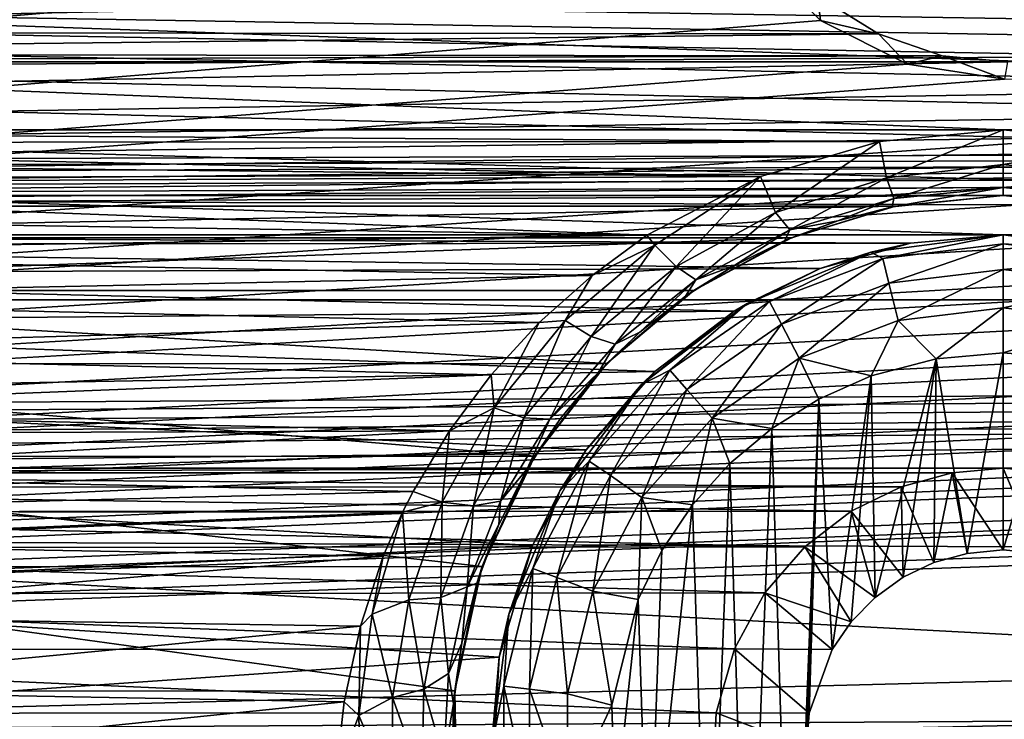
# Model space of a CAD drawing. Header units: metres. Extents: x -95 to 103, y -12 to 12.
# Tile 134 of 256: x -56.7 to -54.2, y -7.07 to -5.29. Entities that reach past the tile are written whole.
import ezdxf

# ---------------------------------------------------------------- set-up
doc = ezdxf.new("R2010")
doc.units = ezdxf.units.M
doc.layers.add('solid_P74500', color=7, linetype='CONTINUOUS')
doc.layers.add('solid_P74500_01', color=7, linetype='CONTINUOUS')

msp = doc.modelspace()

# ---------------------------------------------------------------- linework, layer by layer
at = {"layer": 'solid_P74500'}
for points in [[(92.5, -4.414677, 11.694401), (-94.018356, -3.847966, 11.892988), (-94.018356, -5.654152, 11.148119)], [(-54.199997, -5.573798, -11.188511), (-59.199997, -5.573798, -11.188511), (-94.018356, -3.995162, -11.844352)], [(-49.199997, -5.573798, -11.188511), (-54.199997, -5.573798, -11.188511), (-94.018356, -3.995162, -11.844352)], [(-44.199997, -5.573798, -11.188511), (-49.199997, -5.573798, -11.188511), (-94.018356, -3.995162, -11.844352)], [(-39.199997, -5.573798, -11.188511), (-44.199997, -5.573798, -11.188511), (-94.018356, -3.995162, -11.844352)], [(-34.199997, -5.573798, -11.188511), (-39.199997, -5.573798, -11.188511), (-94.018356, -3.995162, -11.844352)], [(-29.199997, -5.573798, -11.188511), (-34.199997, -5.573798, -11.188511), (-94.018356, -3.995162, -11.844352)], [(-24.199997, -5.573798, -11.188511), (-29.199997, -5.573798, -11.188511), (-94.018356, -3.995162, -11.844352)], [(-19.199997, -5.573798, -11.188511), (-24.199997, -5.573798, -11.188511), (-94.018356, -3.995162, -11.844352)], [(-84.199997, -4.180326, -11.780274), (-19.199997, -5.573798, -11.188511), (-94.018356, -3.995162, -11.844352)], [(-84.199997, -4.180326, -11.780274), (92.5, -5.589249, -11.180498), (-19.199997, -5.573798, -11.188511)], [(-74.199997, -4.180326, -11.780274), (92.5, -5.589249, -11.180498), (-79.199997, -4.180326, -11.780274)], [(-69.199997, -4.180326, -11.780274), (92.5, -5.589249, -11.180498), (-74.199997, -4.180326, -11.780274)], [(-64.199997, -4.180326, -11.780274), (92.5, -5.589249, -11.180498), (-69.199997, -4.180326, -11.780274)], [(-59.200001, -4.180326, -11.780274), (92.5, -5.589249, -11.180498), (-64.199997, -4.180326, -11.780274)], [(-54.200001, -4.180326, -11.780274), (92.5, -5.589249, -11.180498), (-59.200001, -4.180326, -11.780274)], [(-49.200001, -4.180326, -11.780274), (92.5, -5.589249, -11.180498), (-54.200001, -4.180326, -11.780274)], [(92.5, -6.166949, 10.871941), (92.5, -4.414677, 11.694401), (-94.018356, -5.654152, 11.148119)], [(-58.950832, -5.404594, -1.8), (-54.994942, -4.65, -1.8), (-54.954502, -4.899806, -1.8)], [(-58.950832, -5.404594, -1.8), (-58.731747, -5.292052, -1.8), (-54.994942, -4.65, -1.8)], [(-54.200001, -5.84, -7.994023), (-59.200001, -5.84, -7.994023), (-87, -4.775385, -8.672122)], [(-49.200001, -5.84, -7.994023), (-54.200001, -5.84, -7.994023), (-87, -4.775385, -8.672122)], [(-44.200001, -5.84, -7.994023), (-49.200001, -5.84, -7.994023), (-87, -4.775385, -8.672122)], [(-39.200001, -5.84, -7.994023), (-44.200001, -5.84, -7.994023), (-87, -4.775385, -8.672122)], [(-34.200001, -5.84, -7.994023), (-39.200001, -5.84, -7.994023), (-87, -4.775385, -8.672122)], [(-29.200001, -5.84, -7.994023), (-34.200001, -5.84, -7.994023), (-87, -4.775385, -8.672122)], [(-24.200001, -5.84, -7.994023), (-29.200001, -5.84, -7.994023), (-87, -4.775385, -8.672122)], [(-19.200001, -5.84, -7.994023), (-24.200001, -5.84, -7.994023), (-87, -4.775385, -8.672122)], [(-13, -4.775385, -8.672122), (-19.200001, -5.84, -7.994023), (-87, -4.775385, -8.672122)], [(-59.196892, -5.444916, -1.8), (-54.954502, -4.899806, -1.8), (-54.839775, -5.121016, -1.8)], [(-59.196892, -5.444916, -1.8), (-58.950832, -5.404594, -1.8), (-54.954502, -4.899806, -1.8)], [(-84.199997, -5.74, -9.965059), (92.5, -5.136834, -10.28863), (-92.5, -5.002689, -10.354709)], [(-11.7, -9.123637, 0.5), (-88, -5.05, 0.5), (-88, -9.123637, 0.5)], [(-11.7, -9.123637, 0.5), (-12.2, -5.05, 0.5), (-88, -5.05, 0.5)], [(-54.839775, -5.121016, -1.8), (-54.663666, -5.295372, -1.8), (-85.675003, -7.792304, -1.8)], [(-59.196892, -5.444916, -1.8), (-54.839775, -5.121016, -1.8), (-85.675003, -7.792304, -1.8)], [(-54.839775, -5.121016, -1.8), (-54.671436, -5.233307, -6.95), (-54.663666, -5.295372, -1.8)], [(-74.199997, -5.74, -9.965059), (92.5, -5.136834, -10.28863), (-79.199997, -5.74, -9.965059)], [(-69.199997, -5.74, -9.965059), (92.5, -5.136834, -10.28863), (-74.199997, -5.74, -9.965059)], [(-64.199997, -5.74, -9.965059), (92.5, -5.136834, -10.28863), (-69.199997, -5.74, -9.965059)], [(-59.200001, -5.74, -9.965059), (92.5, -5.136834, -10.28863), (-64.199997, -5.74, -9.965059)], [(-54.200001, -5.74, -9.965059), (92.5, -5.136834, -10.28863), (-59.200001, -5.74, -9.965059)], [(-49.200001, -5.74, -9.965059), (92.5, -5.136834, -10.28863), (-54.200001, -5.74, -9.965059)], [(-58.873257, -5.325301, -6.879765), (-54.516411, -5.329707, -6.876352), (-54.671436, -5.233307, -6.95)], [(-58.873257, -5.325301, -6.879765), (-54.671436, -5.233307, -6.95), (-58.728561, -5.233307, -6.95)], [(-54.663666, -5.295372, -1.8), (-54.671436, -5.233307, -6.95), (-54.516411, -5.329707, -6.876352)], [(-19.663668, -5.295372, -1.8), (-19.442997, -5.406663, -1.8), (-85.675003, -7.792304, -1.8)], [(-24.196892, -5.444916, -1.8), (-19.663668, -5.295372, -1.8), (-85.675003, -7.792304, -1.8)], [(-24.663668, -5.295372, -1.8), (-24.442997, -5.406663, -1.8), (-85.675003, -7.792304, -1.8)], [(-29.196892, -5.444916, -1.8), (-24.663668, -5.295372, -1.8), (-85.675003, -7.792304, -1.8)], [(-29.663668, -5.295372, -1.8), (-29.442997, -5.406663, -1.8), (-85.675003, -7.792304, -1.8)], [(-34.196892, -5.444916, -1.8), (-29.663668, -5.295372, -1.8), (-85.675003, -7.792304, -1.8)], [(-34.663666, -5.295372, -1.8), (-34.442997, -5.406663, -1.8), (-85.675003, -7.792304, -1.8)], [(-39.196892, -5.444916, -1.8), (-34.663666, -5.295372, -1.8), (-85.675003, -7.792304, -1.8)], [(-39.663666, -5.295372, -1.8), (-39.442997, -5.406663, -1.8), (-85.675003, -7.792304, -1.8)], [(-44.196892, -5.444916, -1.8), (-39.663666, -5.295372, -1.8), (-85.675003, -7.792304, -1.8)], [(-44.663666, -5.295372, -1.8), (-44.442997, -5.406663, -1.8), (-85.675003, -7.792304, -1.8)], [(-49.196892, -5.444916, -1.8), (-44.663666, -5.295372, -1.8), (-85.675003, -7.792304, -1.8)], [(-49.663666, -5.295372, -1.8), (-49.442997, -5.406663, -1.8), (-85.675003, -7.792304, -1.8)], [(-49.663666, -5.295372, -1.8), (-85.675003, -7.792304, -1.8), (-54.196892, -5.444916, -1.8)], [(-54.663666, -5.295372, -1.8), (-54.442997, -5.406663, -1.8), (-85.675003, -7.792304, -1.8)], [(-54.663666, -5.295372, -1.8), (-54.516411, -5.329707, -6.876352), (-54.442997, -5.406663, -1.8)], [(-58.873257, -5.325301, -6.879765), (-59.027225, -5.381056, -6.836244), (-54.516411, -5.329707, -6.876352)], [(-59.027225, -5.381056, -6.836244), (-54.354874, -5.385069, -6.833083), (-54.516411, -5.329707, -6.876352)], [(-54.442997, -5.406663, -1.8), (-54.516411, -5.329707, -6.876352), (-54.354874, -5.385069, -6.833083)], [(-19.189096, -5.401012, -6.820489), (-85.675003, -6.005424, -6.294348), (-14.325, -6.005326, -6.294441)], [(-24.189096, -5.401012, -6.820489), (-85.675003, -6.005424, -6.294348), (-19.189096, -5.401012, -6.820489)], [(-29.189096, -5.401012, -6.820489), (-85.675003, -6.005424, -6.294348), (-24.189096, -5.401012, -6.820489)], [(-34.189095, -5.401012, -6.820489), (-85.675003, -6.005424, -6.294348), (-29.189096, -5.401012, -6.820489)], [(-39.189095, -5.401012, -6.820489), (-85.675003, -6.005424, -6.294348), (-34.189095, -5.401012, -6.820489)], [(-44.189095, -5.401012, -6.820489), (-85.675003, -6.005424, -6.294348), (-39.189095, -5.401012, -6.820489)], [(-49.189095, -5.401012, -6.820489), (-85.675003, -6.005424, -6.294348), (-44.189095, -5.401012, -6.820489)], [(-54.189095, -5.401012, -6.820489), (-85.675003, -6.005424, -6.294348), (-49.189095, -5.401012, -6.820489)], [(-59.189095, -5.401012, -6.820489), (-85.675003, -6.005424, -6.294348), (-54.189095, -5.401012, -6.820489)], [(-59.027225, -5.381056, -6.836244), (-59.189095, -5.401012, -6.820489), (-54.354874, -5.385069, -6.833083)], [(-59.189095, -5.401012, -6.820489), (-54.189095, -5.401012, -6.820489), (-54.354874, -5.385069, -6.833083)], [(-54.442997, -5.406663, -1.8), (-54.354874, -5.385069, -6.833083), (-54.196892, -5.444916, -1.8)], [(-54.196892, -5.444916, -1.8), (-54.354874, -5.385069, -6.833083), (-54.189095, -5.401012, -6.820489)], [(-19.442997, -5.406663, -1.8), (-19.196892, -5.444916, -1.8), (-85.675003, -7.792304, -1.8)], [(-24.442997, -5.406663, -1.8), (-24.196892, -5.444916, -1.8), (-85.675003, -7.792304, -1.8)], [(-29.442997, -5.406663, -1.8), (-29.196892, -5.444916, -1.8), (-85.675003, -7.792304, -1.8)], [(-34.442997, -5.406663, -1.8), (-34.196892, -5.444916, -1.8), (-85.675003, -7.792304, -1.8)], [(-39.442997, -5.406663, -1.8), (-39.196892, -5.444916, -1.8), (-85.675003, -7.792304, -1.8)], [(-44.442997, -5.406663, -1.8), (-44.196892, -5.444916, -1.8), (-85.675003, -7.792304, -1.8)], [(-49.442997, -5.406663, -1.8), (-49.196892, -5.444916, -1.8), (-85.675003, -7.792304, -1.8)], [(-54.442997, -5.406663, -1.8), (-54.196892, -5.444916, -1.8), (-85.675003, -7.792304, -1.8)], [(-16.783161, -6, -1.8), (-85.675003, -7.792304, -1.8), (-19.196892, -5.444916, -1.8)], [(-54.514137, -5.603314, -11.173759), (-58.864498, -5.606676, -11.172071), (-59.199997, -5.573798, -11.188511)], [(-54.199997, -5.573798, -11.188511), (-54.514137, -5.603314, -11.173759), (-59.199997, -5.573798, -11.188511)], [(-54.496742, -5.695548, -11.101774), (-54.514137, -5.603314, -11.173759), (-54.199997, -5.573798, -11.188511)], [(-54.199997, -5.661478, -11.122382), (-54.496742, -5.695548, -11.101774), (-54.199997, -5.573798, -11.188511)], [(-49.514137, -5.603314, -11.173759), (-53.864498, -5.606676, -11.172071), (-54.199997, -5.573798, -11.188511)], [(-49.199997, -5.573798, -11.188511), (-49.514137, -5.603314, -11.173759), (-54.199997, -5.573798, -11.188511)], [(-53.864498, -5.606676, -11.172071), (-54.199997, -5.661478, -11.122382), (-54.199997, -5.573798, -11.188511)], [(-54.514137, -5.603314, -11.173759), (-54.81641, -5.692052, -11.128816), (-58.864498, -5.606676, -11.172071)], [(-54.81641, -5.692052, -11.128816), (-58.701214, -5.650166, -11.15014), (-58.864498, -5.606676, -11.172071)], [(-54.77808, -5.782983, -11.053942), (-54.81641, -5.692052, -11.128816), (-54.514137, -5.603314, -11.173759)], [(-54.496742, -5.695548, -11.101774), (-54.77808, -5.782983, -11.053942), (-54.514137, -5.603314, -11.173759)], [(-53.903912, -5.695485, -11.101771), (-54.199997, -5.661478, -11.122382), (-53.864498, -5.606676, -11.172071)], [(-54.81641, -5.692052, -11.128816), (-58.539326, -5.71143, -11.118884), (-58.701214, -5.650166, -11.15014)], [(92.5, -6.166949, 10.871941), (-94.018356, -5.654152, 11.148119), (-94.018356, -7.322209, 10.130905)], [(-54.478001, -5.747692, -11.011404), (-54.496742, -5.695548, -11.101774), (-54.199997, -5.661478, -11.122382)], [(-54.199997, -5.71956, -11.028953), (-54.478001, -5.747692, -11.011404), (-54.199997, -5.661478, -11.122382)], [(-53.903912, -5.695485, -11.101771), (-54.199997, -5.71956, -11.028953), (-54.199997, -5.661478, -11.122382)], [(-54.81641, -5.692052, -11.128816), (-55.105484, -5.840914, -11.051413), (-58.539326, -5.71143, -11.118884)], [(-54.81641, -5.692052, -11.128816), (-55.084728, -5.866518, -11.035421), (-55.105484, -5.840914, -11.051413)], [(-55.030895, -5.920793, -10.976323), (-55.084728, -5.866518, -11.035421), (-54.81641, -5.692052, -11.128816)], [(-54.77808, -5.782983, -11.053942), (-55.030895, -5.920793, -10.976323), (-54.81641, -5.692052, -11.128816)], [(-54.742226, -5.827662, -10.964749), (-54.77808, -5.782983, -11.053942), (-54.496742, -5.695548, -11.101774)], [(-54.478001, -5.747692, -11.011404), (-54.742226, -5.827662, -10.964749), (-54.496742, -5.695548, -11.101774)], [(-53.903912, -5.695485, -11.101771), (-53.922611, -5.747606, -11.011405), (-54.199997, -5.71956, -11.028953)], [(-55.105484, -5.840914, -11.051413), (-58.378914, -5.79032, -11.078005), (-58.539326, -5.71143, -11.118884)], [(-54.199997, -5.71956, -11.028953), (-54.200001, -5.74, -10.920001), (-54.481693, -5.768633, -10.902912)], [(-54.199997, -5.71956, -11.028953), (-54.481693, -5.768633, -10.902912), (-54.478001, -5.747692, -11.011404)], [(-53.922611, -5.747606, -11.011405), (-54.200001, -5.74, -10.920001), (-54.199997, -5.71956, -11.028953)], [(-54.200001, -5.74, -9.965059), (-59.200001, -5.74, -9.965059), (-58.926872, -5.766916, -9.949507)], [(-54.473289, -5.766949, -9.949488), (-54.200001, -5.74, -9.965059), (-58.926872, -5.766916, -9.949507)], [(-54.478001, -5.747692, -11.011404), (-54.620098, -5.804515, -10.880664), (-54.742226, -5.827662, -10.964749)], [(-54.478001, -5.747692, -11.011404), (-54.481693, -5.768633, -10.902912), (-54.620098, -5.804515, -10.880664)], [(-54.481693, -5.768633, -10.902912), (-54.200001, -5.74, -10.920001), (-54.473289, -5.766949, -9.949488)], [(-54.200001, -5.74, -10.920001), (-54.200001, -5.74, -9.965059), (-54.473289, -5.766949, -9.949488)], [(-49.200001, -5.74, -9.965059), (-54.200001, -5.74, -9.965059), (-53.926872, -5.766916, -9.949507)], [(-53.92271, -5.767735, -10.903591), (-53.926872, -5.766916, -9.949507), (-54.200001, -5.74, -9.965059)], [(-53.92271, -5.767735, -10.903591), (-54.200001, -5.74, -9.965059), (-54.200001, -5.74, -10.920001)], [(-53.922611, -5.747606, -11.011405), (-53.92271, -5.767735, -10.903591), (-54.200001, -5.74, -10.920001)], [(-54.473289, -5.766949, -9.949488), (-58.926872, -5.766916, -9.949507), (-58.66201, -5.847512, -9.902353)], [(-54.738071, -5.847542, -9.902336), (-54.473289, -5.766949, -9.949488), (-58.66201, -5.847512, -9.902353)], [(-54.481693, -5.768633, -10.902912), (-54.473289, -5.766949, -9.949488), (-54.738071, -5.847542, -9.902336)], [(-54.620098, -5.804515, -10.880664), (-54.481693, -5.768633, -10.902912), (-54.738071, -5.847542, -9.902336)], [(-55.105484, -5.840914, -11.051413), (-58.226002, -5.88714, -11.026857), (-58.378914, -5.79032, -11.078005)], [(-54.980923, -5.954014, -10.888957), (-55.030895, -5.920793, -10.976323), (-54.77808, -5.782983, -11.053942)], [(-54.742226, -5.827662, -10.964749), (-54.980923, -5.954014, -10.888957), (-54.77808, -5.782983, -11.053942)], [(-54.754734, -5.854594, -10.849483), (-54.620098, -5.804515, -10.880664), (-54.738071, -5.847542, -9.902336)], [(-54.742226, -5.827662, -10.964749), (-54.620098, -5.804515, -10.880664), (-54.754734, -5.854594, -10.849483)], [(-54.435097, -5.861434, -7.978317), (-58.947201, -5.864826, -7.975827), (-59.200001, -5.84, -7.994023)], [(-54.200001, -5.84, -7.994023), (-54.435097, -5.861434, -7.978317), (-59.200001, -5.84, -7.994023)], [(-54.738071, -5.847542, -9.902336), (-58.66201, -5.847512, -9.902353), (-58.414036, -5.981413, -9.822051)], [(-54.985565, -5.981127, -9.822226), (-54.738071, -5.847542, -9.902336), (-58.414036, -5.981413, -9.822051)], [(-55.105484, -5.840914, -11.051413), (-55.243637, -5.943061, -10.996819), (-58.226002, -5.88714, -11.026857)], [(-55.084728, -5.866518, -11.035421), (-55.243637, -5.943061, -10.996819), (-55.105484, -5.840914, -11.051413)], [(-54.754734, -5.854594, -10.849483), (-54.738071, -5.847542, -9.902336), (-54.985565, -5.981127, -9.822226)], [(-54.742226, -5.827662, -10.964749), (-54.884125, -5.918536, -10.80936), (-54.980923, -5.954014, -10.888957)], [(-54.742226, -5.827662, -10.964749), (-54.754734, -5.854594, -10.849483), (-54.884125, -5.918536, -10.80936)], [(-54.536465, -5.884296, -11.5), (-54.435097, -5.861434, -7.978317), (-54.200001, -5.84, -7.994023)], [(-54.536465, -5.884296, -11.5), (-54.200001, -5.84, -7.994023), (-54.200001, -5.84, -11.5)], [(-54.505669, -5.899861, -11.614588), (-54.536465, -5.884296, -11.5), (-54.200001, -5.84, -11.5)], [(-54.505669, -5.899861, -11.614588), (-54.200001, -5.84, -11.5), (-54.200001, -5.862746, -11.614588)], [(-49.435097, -5.861434, -7.978317), (-53.947201, -5.864826, -7.975827), (-54.200001, -5.84, -7.994023)], [(-54.200001, -5.84, -11.5), (-54.200001, -5.84, -7.994023), (-53.947201, -5.864826, -7.975827)], [(-49.200001, -5.84, -7.994023), (-49.435097, -5.861434, -7.978317), (-54.200001, -5.84, -7.994023)], [(-54.200001, -5.84, -11.5), (-53.947201, -5.864826, -7.975827), (-53.863537, -5.884296, -11.5)], [(-54.200001, -5.84, -11.5), (-53.863537, -5.884296, -11.5), (-54.200001, -5.862746, -11.614588)], [(-54.435097, -5.861434, -7.978317), (-54.664703, -5.925894, -7.930546), (-58.947201, -5.864826, -7.975827)], [(-54.664703, -5.925894, -7.930546), (-58.701004, -5.939587, -7.92031), (-58.947201, -5.864826, -7.975827)], [(-55.084728, -5.866518, -11.035421), (-55.312225, -6.057832, -10.929513), (-55.243637, -5.943061, -10.996819)], [(-55.246078, -6.098457, -10.871959), (-55.312225, -6.057832, -10.929513), (-55.084728, -5.866518, -11.035421)], [(-55.030895, -5.920793, -10.976323), (-55.246078, -6.098457, -10.871959), (-55.084728, -5.866518, -11.035421)], [(-54.884125, -5.918536, -10.80936), (-54.754734, -5.854594, -10.849483), (-54.985565, -5.981127, -9.822226)], [(-54.536465, -5.884296, -11.5), (-54.664703, -5.925894, -7.930546), (-54.435097, -5.861434, -7.978317)], [(-54.490101, -5.963009, -11.712049), (-54.505669, -5.899861, -11.614588), (-54.200001, -5.862746, -11.614588)], [(-54.490101, -5.963009, -11.712049), (-54.200001, -5.862746, -11.614588), (-54.200001, -5.927784, -11.712049)], [(-54.200001, -5.862746, -11.614588), (-53.894333, -5.899861, -11.614588), (-54.200001, -5.927784, -11.712049)], [(-53.863537, -5.884296, -11.5), (-53.894333, -5.899861, -11.614588), (-54.200001, -5.862746, -11.614588)], [(-55.243637, -5.943061, -10.996819), (-58.084297, -6.002651, -10.964405), (-58.226002, -5.88714, -11.026857)], [(-54.849998, -6.014167, -11.5), (-54.664703, -5.925894, -7.930546), (-54.536465, -5.884296, -11.5)], [(-54.793568, -6.009048, -11.614588), (-54.849998, -6.014167, -11.5), (-54.536465, -5.884296, -11.5)], [(-54.505669, -5.899861, -11.614588), (-54.793568, -6.009048, -11.614588), (-54.536465, -5.884296, -11.5)], [(-54.763344, -6.066637, -11.712049), (-54.793568, -6.009048, -11.614588), (-54.505669, -5.899861, -11.614588)], [(-54.490101, -5.963009, -11.712049), (-54.763344, -6.066637, -11.712049), (-54.505669, -5.899861, -11.614588)], [(-53.894333, -5.899861, -11.614588), (-53.909897, -5.963009, -11.712049), (-54.200001, -5.927784, -11.712049)], [(-54.664703, -5.925894, -7.930546), (-54.883404, -6.034126, -7.848543), (-58.701004, -5.939587, -7.92031)], [(-55.185795, -6.117517, -10.786879), (-55.246078, -6.098457, -10.871959), (-55.030895, -5.920793, -10.976323)], [(-54.980923, -5.954014, -10.888957), (-55.185795, -6.117517, -10.786879), (-55.030895, -5.920793, -10.976323)], [(-55.007252, -5.996171, -10.759516), (-54.884125, -5.918536, -10.80936), (-54.985565, -5.981127, -9.822226)], [(-54.980923, -5.954014, -10.888957), (-54.884125, -5.918536, -10.80936), (-55.007252, -5.996171, -10.759516)], [(-54.849998, -6.014167, -11.5), (-54.883404, -6.034126, -7.848543), (-54.664703, -5.925894, -7.930546)], [(-54.883404, -6.034126, -7.848543), (-58.468578, -6.065158, -7.824567), (-58.701004, -5.939587, -7.92031)], [(-55.243637, -5.943061, -10.996819), (-55.37817, -6.062914, -10.931197), (-58.084297, -6.002651, -10.964405)], [(-55.312225, -6.057832, -10.929513), (-55.37817, -6.062914, -10.931197), (-55.243637, -5.943061, -10.996819)], [(-54.490101, -5.963009, -11.712049), (-54.200001, -5.927784, -11.712049), (-54.466789, -6.057589, -11.777164)], [(-54.466789, -6.057589, -11.777164), (-54.200001, -5.927784, -11.712049), (-54.200001, -6.025195, -11.777164)], [(-54.200001, -5.927784, -11.712049), (-53.909897, -5.963009, -11.712049), (-54.200001, -6.025195, -11.777164)], [(-54.980923, -5.954014, -10.888957), (-55.122761, -6.087142, -10.699525), (-55.185795, -6.117517, -10.786879)], [(-54.980923, -5.954014, -10.888957), (-55.007252, -5.996171, -10.759516), (-55.122761, -6.087142, -10.699525)], [(-54.490101, -5.963009, -11.712049), (-54.718075, -6.152889, -11.777164), (-54.763344, -6.066637, -11.712049)], [(-54.490101, -5.963009, -11.712049), (-54.466789, -6.057589, -11.777164), (-54.718075, -6.152889, -11.777164)], [(-53.909897, -5.963009, -11.712049), (-53.933208, -6.057589, -11.777164), (-54.200001, -6.025195, -11.777164)], [(-16.74332, -6.246104, -1.8), (-85.675003, -7.792304, -1.8), (-16.783161, -6, -1.8)], [(-55.206562, -6.16685, -9.706697), (-54.985565, -5.981127, -9.822226), (-58.414036, -5.981413, -9.822051)], [(-55.206562, -6.16685, -9.706697), (-58.414036, -5.981413, -9.822051), (-58.19302, -6.167262, -9.706435)], [(-55.007252, -5.996171, -10.759516), (-54.985565, -5.981127, -9.822226), (-55.206562, -6.16685, -9.706697)], [(-55.122761, -6.087142, -10.699525), (-55.007252, -5.996171, -10.759516), (-55.206562, -6.16685, -9.706697)], [(-85.675003, -6.005424, -6.294348), (-84.199997, -6.432491, -5.857735), (-14.325, -6.005326, -6.294441)], [(-79.199997, -6.432491, -5.857735), (-14.325, -6.005326, -6.294441), (-84.199997, -6.432491, -5.857735)], [(-79.199997, -6.432491, -5.857735), (-74.199997, -6.432491, -5.857735), (-14.325, -6.005326, -6.294441)], [(-74.199997, -6.432491, -5.857735), (-69.199997, -6.432491, -5.857735), (-14.325, -6.005326, -6.294441)], [(-69.199997, -6.432491, -5.857735), (-64.199997, -6.432491, -5.857735), (-14.325, -6.005326, -6.294441)], [(-64.199997, -6.432491, -5.857735), (-59.200001, -6.432491, -5.857735), (-14.325, -6.005326, -6.294441)], [(-59.200001, -6.432491, -5.857735), (-54.200001, -6.432491, -5.857735), (-14.325, -6.005326, -6.294441)], [(-55.37817, -6.062914, -10.931197), (-57.950081, -6.137189, -10.889669), (-58.084297, -6.002651, -10.964405)], [(-55.11924, -6.220761, -11.5), (-54.883404, -6.034126, -7.848543), (-54.849998, -6.014167, -11.5)], [(-55.046974, -6.183962, -11.614588), (-55.11924, -6.220761, -11.5), (-54.849998, -6.014167, -11.5)], [(-54.793568, -6.009048, -11.614588), (-55.046974, -6.183962, -11.614588), (-54.849998, -6.014167, -11.5)], [(-55.003849, -6.232644, -11.712049), (-55.046974, -6.183962, -11.614588), (-54.793568, -6.009048, -11.614588)], [(-54.763344, -6.066637, -11.712049), (-55.003849, -6.232644, -11.712049), (-54.793568, -6.009048, -11.614588)], [(-54.466789, -6.057589, -11.777164), (-54.200001, -6.025195, -11.777164), (-54.370331, -6.154617, -11.8)], [(-54.200001, -6.025195, -11.777164), (-54.200001, -6.14, -11.8), (-54.370331, -6.154617, -11.8)], [(-54.200001, -6.432491, -5.857735), (-49.200001, -6.432491, -5.857735), (-14.325, -6.005326, -6.294441)], [(-54.200001, -6.025195, -11.777164), (-53.933208, -6.057589, -11.777164), (-54.200001, -6.14, -11.8)], [(-54.883404, -6.034126, -7.848543), (-55.08445, -6.187242, -7.728405), (-58.468578, -6.065158, -7.824567)], [(-55.11924, -6.220761, -11.5), (-55.08445, -6.187242, -7.728405), (-54.883404, -6.034126, -7.848543)], [(-55.08445, -6.187242, -7.728405), (-58.258484, -6.243501, -7.683014), (-58.468578, -6.065158, -7.824567)], [(-55.37817, -6.062914, -10.931197), (-55.500767, -6.195693, -10.85649), (-57.950081, -6.137189, -10.889669)], [(-55.492538, -6.279331, -10.800262), (-55.500767, -6.195693, -10.85649), (-55.37817, -6.062914, -10.931197)], [(-55.312225, -6.057832, -10.929513), (-55.492538, -6.279331, -10.800262), (-55.37817, -6.062914, -10.931197)], [(-55.417862, -6.304679, -10.744423), (-55.492538, -6.279331, -10.800262), (-55.312225, -6.057832, -10.929513)], [(-55.246078, -6.098457, -10.871959), (-55.417862, -6.304679, -10.744423), (-55.312225, -6.057832, -10.929513)], [(-54.763344, -6.066637, -11.712049), (-54.939251, -6.305556, -11.777164), (-55.003849, -6.232644, -11.712049)], [(-54.763344, -6.066637, -11.712049), (-54.718075, -6.152889, -11.777164), (-54.939251, -6.305556, -11.777164)], [(-54.718075, -6.152889, -11.777164), (-54.466789, -6.057589, -11.777164), (-54.535686, -6.198026, -11.8)], [(-54.466789, -6.057589, -11.777164), (-54.370331, -6.154617, -11.8), (-54.535686, -6.198026, -11.8)], [(-53.933208, -6.057589, -11.777164), (-54.054955, -6.15136, -11.8), (-54.200001, -6.14, -11.8)], [(-55.351467, -6.308226, -10.66188), (-55.417862, -6.304679, -10.744423), (-55.246078, -6.098457, -10.871959)], [(-55.185795, -6.117517, -10.786879), (-55.351467, -6.308226, -10.66188), (-55.246078, -6.098457, -10.871959)], [(-55.228779, -6.190465, -10.629936), (-55.122761, -6.087142, -10.699525), (-55.206562, -6.16685, -9.706697)], [(-55.185795, -6.117517, -10.786879), (-55.122761, -6.087142, -10.699525), (-55.228779, -6.190465, -10.629936)], [(-55.185795, -6.117517, -10.786879), (-55.228779, -6.190465, -10.629936), (-55.351467, -6.308226, -10.66188)], [(-55.500767, -6.195693, -10.85649), (-57.829067, -6.286698, -10.804047), (-57.950081, -6.137189, -10.889669)], [(-54.370331, -6.154617, -11.8), (-54.200001, -6.14, -11.8), (-54.291828, -6.649518, -11.8)], [(-54.200001, -6.14, -11.8), (-54.200001, -6.64, -11.8), (-54.291828, -6.649518, -11.8)], [(-54.200001, -6.14, -11.8), (-54.054955, -6.15136, -11.8), (-54.200001, -6.64, -11.8)], [(-54.054955, -6.15136, -11.8), (-54.108688, -6.649474, -11.8), (-54.200001, -6.64, -11.8)], [(92.5, -7.774915, 9.787399), (92.5, -6.166949, 10.871941), (-94.018356, -7.322209, 10.130905)], [(-55.389725, -6.402062, -9.553198), (-55.206562, -6.16685, -9.706697), (-58.19302, -6.167262, -9.706435)], [(-55.389725, -6.402062, -9.553198), (-58.19302, -6.167262, -9.706435), (-58.009586, -6.403174, -9.552453)], [(-55.228779, -6.190465, -10.629936), (-55.206562, -6.16685, -9.706697), (-55.389725, -6.402062, -9.553198)], [(-54.939251, -6.305556, -11.777164), (-54.718075, -6.152889, -11.777164), (-54.788025, -6.331459, -11.8)], [(-54.718075, -6.152889, -11.777164), (-54.668499, -6.257416, -11.8), (-54.788025, -6.331459, -11.8)], [(-54.718075, -6.152889, -11.777164), (-54.535686, -6.198026, -11.8), (-54.668499, -6.257416, -11.8)], [(-54.535686, -6.198026, -11.8), (-54.370331, -6.154617, -11.8), (-54.525322, -6.760879, -11.8)], [(-54.370331, -6.154617, -11.8), (-54.4538, -6.709256, -11.8), (-54.525322, -6.760879, -11.8)], [(-54.370331, -6.154617, -11.8), (-54.376312, -6.672484, -11.8), (-54.4538, -6.709256, -11.8)], [(-54.370331, -6.154617, -11.8), (-54.291828, -6.649518, -11.8), (-54.376312, -6.672484, -11.8)], [(-55.08445, -6.187242, -7.728405), (-55.259087, -6.386121, -7.564914), (-58.258484, -6.243501, -7.683014)], [(-55.500767, -6.195693, -10.85649), (-55.606441, -6.338104, -10.773971), (-57.829067, -6.286698, -10.804047)], [(-55.492538, -6.279331, -10.800262), (-55.606441, -6.338104, -10.773971), (-55.500767, -6.195693, -10.85649)], [(-55.324532, -6.306075, -10.549718), (-55.228779, -6.190465, -10.629936), (-55.389725, -6.402062, -9.553198)], [(-55.351467, -6.308226, -10.66188), (-55.228779, -6.190465, -10.629936), (-55.324532, -6.306075, -10.549718)], [(-55.11924, -6.220761, -11.5), (-55.259087, -6.386121, -7.564914), (-55.08445, -6.187242, -7.728405)], [(-55.046974, -6.183962, -11.614588), (-55.25116, -6.414437, -11.614588), (-55.11924, -6.220761, -11.5)], [(-55.197632, -6.451383, -11.712049), (-55.25116, -6.414437, -11.614588), (-55.046974, -6.183962, -11.614588)], [(-55.003849, -6.232644, -11.712049), (-55.197632, -6.451383, -11.712049), (-55.046974, -6.183962, -11.614588)], [(-54.668499, -6.257416, -11.8), (-54.535686, -6.198026, -11.8), (-54.634666, -6.893235, -11.8)], [(-54.535686, -6.198026, -11.8), (-54.586445, -6.822836, -11.8), (-54.634666, -6.893235, -11.8)], [(-54.535686, -6.198026, -11.8), (-54.525322, -6.760879, -11.8), (-54.586445, -6.822836, -11.8)], [(-55.325832, -6.49, -11.5), (-55.259087, -6.386121, -7.564914), (-55.11924, -6.220761, -11.5)], [(-55.25116, -6.414437, -11.614588), (-55.325832, -6.49, -11.5), (-55.11924, -6.220761, -11.5)], [(-16.74332, -6.246104, -1.8), (-16.630293, -6.464035, -1.8), (-85.675003, -7.792304, -1.8)], [(-55.259087, -6.386121, -7.564914), (-58.083481, -6.474352, -7.489511), (-58.258484, -6.243501, -7.683014)], [(-55.003849, -6.232644, -11.712049), (-55.117466, -6.506719, -11.777164), (-55.197632, -6.451383, -11.712049)], [(-55.003849, -6.232644, -11.712049), (-54.939251, -6.305556, -11.777164), (-55.117466, -6.506719, -11.777164)], [(-54.736984, -7.983215, -11.8), (-54.788025, -6.331459, -11.8), (-54.668499, -6.257416, -11.8)], [(-54.736984, -7.983215, -11.8), (-54.668499, -6.257416, -11.8), (-54.69928, -7.142048, -11.8)], [(-54.668499, -6.257416, -11.8), (-54.69249, -7.05461, -11.8), (-54.69928, -7.142048, -11.8)], [(-54.668499, -6.257416, -11.8), (-54.634666, -6.893235, -11.8), (-54.69249, -7.05461, -11.8)], [(-55.606441, -6.338104, -10.773971), (-57.727142, -6.447677, -10.708756), (-57.829067, -6.286698, -10.804047)], [(-55.492538, -6.279331, -10.800262), (-55.624546, -6.518986, -10.651871), (-55.606441, -6.338104, -10.773971)], [(-55.545044, -6.528491, -10.597766), (-55.624546, -6.518986, -10.651871), (-55.492538, -6.279331, -10.800262)], [(-55.417862, -6.304679, -10.744423), (-55.545044, -6.528491, -10.597766), (-55.492538, -6.279331, -10.800262)], [(-55.476543, -6.516398, -10.517788), (-55.545044, -6.528491, -10.597766), (-55.417862, -6.304679, -10.744423)], [(-55.351467, -6.308226, -10.66188), (-55.476543, -6.516398, -10.517788), (-55.417862, -6.304679, -10.744423)], [(-55.351467, -6.308226, -10.66188), (-55.40913, -6.434306, -10.457429), (-55.476543, -6.516398, -10.517788)], [(-55.40913, -6.434306, -10.457429), (-55.324532, -6.306075, -10.549718), (-55.389725, -6.402062, -9.553198)], [(-55.351467, -6.308226, -10.66188), (-55.324532, -6.306075, -10.549718), (-55.40913, -6.434306, -10.457429)], [(-55.117466, -6.506719, -11.777164), (-54.939251, -6.305556, -11.777164), (-54.98888, -6.52597, -11.8)], [(-54.939251, -6.305556, -11.777164), (-54.894634, -6.420703, -11.8), (-54.98888, -6.52597, -11.8)], [(-54.939251, -6.305556, -11.777164), (-54.788025, -6.331459, -11.8), (-54.894634, -6.420703, -11.8)], [(-55.606441, -6.338104, -10.773971), (-55.698639, -6.49157, -10.682205), (-57.727142, -6.447677, -10.708756)], [(-55.624546, -6.518986, -10.651871), (-55.698639, -6.49157, -10.682205), (-55.606441, -6.338104, -10.773971)], [(-54.849243, -7.900564, -11.8), (-54.894634, -6.420703, -11.8), (-54.788025, -6.331459, -11.8)], [(-54.736984, -7.983215, -11.8), (-54.849243, -7.900564, -11.8), (-54.788025, -6.331459, -11.8)], [(-55.259087, -6.386121, -7.564914), (-55.395367, -6.629025, -7.352972), (-58.083481, -6.474352, -7.489511)], [(-55.325832, -6.49, -11.5), (-55.395367, -6.629025, -7.352972), (-55.259087, -6.386121, -7.564914)], [(-55.522873, -6.682053, -9.359496), (-55.389725, -6.402062, -9.553198), (-58.009586, -6.403174, -9.552453)], [(-55.522873, -6.682053, -9.359496), (-58.009586, -6.403174, -9.552453), (-57.876774, -6.683096, -9.358751)], [(-55.40913, -6.434306, -10.457429), (-55.389725, -6.402062, -9.553198), (-55.522873, -6.682053, -9.359496)], [(-55.25116, -6.414437, -11.614588), (-55.394253, -6.687079, -11.614588), (-55.325832, -6.49, -11.5)], [(-55.333443, -6.710143, -11.712049), (-55.394253, -6.687079, -11.614588), (-55.25116, -6.414437, -11.614588)], [(-55.197632, -6.451383, -11.712049), (-55.333443, -6.710143, -11.712049), (-55.25116, -6.414437, -11.614588)], [(-54.948109, -7.80319, -11.8), (-54.98888, -6.52597, -11.8), (-54.894634, -6.420703, -11.8)], [(-54.849243, -7.900564, -11.8), (-54.948109, -7.80319, -11.8), (-54.894634, -6.420703, -11.8)], [(-59.200001, -6.432491, -5.857735), (-59.068569, -6.444363, -5.844672), (-54.200001, -6.432491, -5.857735)], [(-59.068569, -6.444363, -5.844672), (-54.329937, -6.444089, -5.844973), (-54.200001, -6.432491, -5.857735)], [(-59.068569, -6.444363, -5.844672), (-54.459301, -6.47981, -5.805347), (-54.329937, -6.444089, -5.844973)], [(-59.068569, -6.444363, -5.844672), (-58.937805, -6.480899, -5.804132), (-54.459301, -6.47981, -5.805347)], [(-55.698639, -6.49157, -10.682205), (-57.677681, -6.543035, -10.650761), (-57.727142, -6.447677, -10.708756)], [(-55.48111, -6.575413, -10.351616), (-55.40913, -6.434306, -10.457429), (-55.522873, -6.682053, -9.359496)], [(-55.476543, -6.516398, -10.517788), (-55.40913, -6.434306, -10.457429), (-55.48111, -6.575413, -10.351616)], [(-55.197632, -6.451383, -11.712049), (-55.242359, -6.744685, -11.777164), (-55.333443, -6.710143, -11.712049)], [(-55.197632, -6.451383, -11.712049), (-55.117466, -6.506719, -11.777164), (-55.242359, -6.744685, -11.777164)], [(-54.376312, -6.672484, -11.8), (-54.329937, -6.444089, -5.844973), (-54.459301, -6.47981, -5.805347)], [(-54.376312, -6.672484, -11.8), (-54.291828, -6.649518, -11.8), (-54.329937, -6.444089, -5.844973)], [(-54.200001, -6.64, -11.8), (-54.200001, -6.432491, -5.857735), (-54.329937, -6.444089, -5.844973)], [(-54.291828, -6.649518, -11.8), (-54.200001, -6.64, -11.8), (-54.329937, -6.444089, -5.844973)], [(-54.200001, -6.432491, -5.857735), (-54.068569, -6.444363, -5.844672), (-49.200001, -6.432491, -5.857735)], [(-54.108688, -6.649474, -11.8), (-54.068569, -6.444363, -5.844672), (-54.200001, -6.432491, -5.857735)], [(-54.200001, -6.64, -11.8), (-54.108688, -6.649474, -11.8), (-54.200001, -6.432491, -5.857735)], [(-16.630293, -6.464035, -1.8), (-16.456795, -6.635807, -1.8), (-85.675003, -7.792304, -1.8)], [(-55.395367, -6.629025, -7.352972), (-57.958427, -6.754923, -7.237473), (-58.083481, -6.474352, -7.489511)], [(-58.937805, -6.480899, -5.804132), (-54.585861, -6.541955, -5.735227), (-54.459301, -6.47981, -5.805347)], [(-58.937805, -6.480899, -5.804132), (-58.81105, -6.543865, -5.733047), (-54.585861, -6.541955, -5.735227)], [(-55.698639, -6.49157, -10.682205), (-55.72543, -6.544155, -10.650072), (-57.677681, -6.543035, -10.650761)], [(-55.624546, -6.518986, -10.651871), (-55.72543, -6.544155, -10.650072), (-55.698639, -6.49157, -10.682205)], [(-55.455704, -6.803535, -11.5), (-55.395367, -6.629025, -7.352972), (-55.325832, -6.49, -11.5)], [(-55.394253, -6.687079, -11.614588), (-55.455704, -6.803535, -11.5), (-55.325832, -6.49, -11.5)], [(-54.4538, -6.709256, -11.8), (-54.459301, -6.47981, -5.805347), (-54.585861, -6.541955, -5.735227)], [(-54.4538, -6.709256, -11.8), (-54.376312, -6.672484, -11.8), (-54.459301, -6.47981, -5.805347)], [(-55.624546, -6.518986, -10.651871), (-55.709507, -6.766653, -10.488338), (-55.72543, -6.544155, -10.650072)], [(-55.628593, -6.760602, -10.435859), (-55.709507, -6.766653, -10.488338), (-55.624546, -6.518986, -10.651871)], [(-55.545044, -6.528491, -10.597766), (-55.628593, -6.760602, -10.435859), (-55.624546, -6.518986, -10.651871)], [(-55.476543, -6.516398, -10.517788), (-55.48111, -6.575413, -10.351616), (-55.561562, -6.733709, -10.358284)], [(-55.476543, -6.516398, -10.517788), (-55.561562, -6.733709, -10.358284), (-55.545044, -6.528491, -10.597766)], [(-55.242359, -6.744685, -11.777164), (-55.117466, -6.506719, -11.777164), (-55.127319, -6.76642, -11.8)], [(-55.117466, -6.506719, -11.777164), (-55.066879, -6.641509, -11.8), (-55.127319, -6.76642, -11.8)], [(-55.117466, -6.506719, -11.777164), (-54.98888, -6.52597, -11.8), (-55.066879, -6.641509, -11.8)], [(-55.101101, -7.573346, -11.8), (-55.066879, -6.641509, -11.8), (-54.98888, -6.52597, -11.8)], [(-54.948109, -7.80319, -11.8), (-55.101101, -7.573346, -11.8), (-54.98888, -6.52597, -11.8)], [(-58.81105, -6.543865, -5.733047), (-54.703838, -6.632159, -5.630672), (-54.585861, -6.541955, -5.735227)], [(-58.81105, -6.543865, -5.733047), (-58.693459, -6.634699, -5.627678), (-54.703838, -6.632159, -5.630672)], [(-55.72543, -6.544155, -10.650072), (-57.641399, -6.622833, -10.601325), (-57.677681, -6.543035, -10.650761)], [(-55.72543, -6.544155, -10.650072), (-55.774666, -6.656097, -10.580471), (-57.641399, -6.622833, -10.601325)], [(-55.802849, -6.803394, -10.485447), (-55.774666, -6.656097, -10.580471), (-55.72543, -6.544155, -10.650072)], [(-55.709507, -6.766653, -10.488338), (-55.802849, -6.803394, -10.485447), (-55.72543, -6.544155, -10.650072)], [(-55.561562, -6.733709, -10.358284), (-55.628593, -6.760602, -10.435859), (-55.545044, -6.528491, -10.597766)], [(-54.525322, -6.760879, -11.8), (-54.585861, -6.541955, -5.735227), (-54.703838, -6.632159, -5.630672)], [(-54.525322, -6.760879, -11.8), (-54.4538, -6.709256, -11.8), (-54.585861, -6.541955, -5.735227)], [(-55.561562, -6.733709, -10.358284), (-55.48111, -6.575413, -10.351616), (-55.537083, -6.725019, -10.236097)], [(-55.537083, -6.725019, -10.236097), (-55.48111, -6.575413, -10.351616), (-55.522873, -6.682053, -9.359496)], [(-55.774666, -6.656097, -10.580471), (-57.573818, -6.807538, -10.483674), (-57.641399, -6.622833, -10.601325)], [(-16.456795, -6.635807, -1.8), (-16.239395, -6.74545, -1.8), (-85.675003, -7.792304, -1.8)], [(-58.693459, -6.634699, -5.627678), (-54.805378, -6.74956, -5.489393), (-54.703838, -6.632159, -5.630672)], [(-58.693459, -6.634699, -5.627678), (-58.592701, -6.752329, -5.485987), (-54.805378, -6.74956, -5.489393)], [(-55.395367, -6.629025, -7.352972), (-55.47987, -6.912105, -7.087511), (-57.958427, -6.754923, -7.237473)], [(-55.455704, -6.803535, -11.5), (-55.47987, -6.912105, -7.087511), (-55.395367, -6.629025, -7.352972)], [(-55.101101, -7.573346, -11.8), (-55.127319, -6.76642, -11.8), (-55.066879, -6.641509, -11.8)], [(-54.586445, -6.822836, -11.8), (-54.703838, -6.632159, -5.630672), (-54.805378, -6.74956, -5.489393)], [(-54.586445, -6.822836, -11.8), (-54.525322, -6.760879, -11.8), (-54.703838, -6.632159, -5.630672)], [(-55.774666, -6.656097, -10.580471), (-55.832493, -6.833746, -10.466609), (-57.573818, -6.807538, -10.483674)], [(-55.802849, -6.803394, -10.485447), (-55.832493, -6.833746, -10.466609), (-55.774666, -6.656097, -10.580471)], [(-55.592617, -6.99762, -9.125969), (-55.522873, -6.682053, -9.359496), (-57.876774, -6.683096, -9.358751)], [(-55.592617, -6.99762, -9.125969), (-57.876774, -6.683096, -9.358751), (-57.807259, -6.998838, -9.125035)], [(-55.537083, -6.725019, -10.236097), (-55.522873, -6.682053, -9.359496), (-55.592617, -6.99762, -9.125969)], [(-55.394253, -6.687079, -11.614588), (-55.467941, -6.986044, -11.614588), (-55.455704, -6.803535, -11.5)], [(-55.403378, -6.993884, -11.712049), (-55.467941, -6.986044, -11.614588), (-55.394253, -6.687079, -11.614588)], [(-55.333443, -6.710143, -11.712049), (-55.403378, -6.993884, -11.712049), (-55.394253, -6.687079, -11.614588)], [(-55.575134, -6.877317, -10.115337), (-55.537083, -6.725019, -10.236097), (-55.592617, -6.99762, -9.125969)], [(-55.561562, -6.733709, -10.358284), (-55.537083, -6.725019, -10.236097), (-55.575134, -6.877317, -10.115337)], [(-55.333443, -6.710143, -11.712049), (-55.306675, -7.005625, -11.777164), (-55.403378, -6.993884, -11.712049)], [(-55.333443, -6.710143, -11.712049), (-55.242359, -6.744685, -11.777164), (-55.306675, -7.005625, -11.777164)], [(-16.239395, -6.74545, -1.8), (-15.996938, -6.783135, -1.8), (-85.675003, -7.792304, -1.8)], [(-58.592701, -6.752329, -5.485987), (-54.88271, -6.891102, -5.310623), (-54.805378, -6.74956, -5.489393)], [(-55.561562, -6.733709, -10.358284), (-55.608768, -6.953619, -10.186781), (-55.628593, -6.760602, -10.435859)], [(-55.561562, -6.733709, -10.358284), (-55.575134, -6.877317, -10.115337), (-55.608768, -6.953619, -10.186781)], [(-55.306675, -7.005625, -11.777164), (-55.242359, -6.744685, -11.777164), (-55.194279, -7.034285, -11.8)], [(-55.242359, -6.744685, -11.777164), (-55.127319, -6.76642, -11.8), (-55.194279, -7.034285, -11.8)], [(-54.634666, -6.893235, -11.8), (-54.805378, -6.74956, -5.489393), (-54.88271, -6.891102, -5.310623)], [(-54.634666, -6.893235, -11.8), (-54.586445, -6.822836, -11.8), (-54.805378, -6.74956, -5.489393)], [(-58.592701, -6.752329, -5.485987), (-58.516212, -6.893729, -5.307212), (-54.88271, -6.891102, -5.310623)], [(-55.47987, -6.912105, -7.087511), (-57.901661, -7.079847, -6.919954), (-57.958427, -6.754923, -7.237473)], [(-55.709507, -6.766653, -10.488338), (-55.750759, -7.014537, -10.313324), (-55.802849, -6.803394, -10.485447)], [(-55.671383, -6.99382, -10.26226), (-55.750759, -7.014537, -10.313324), (-55.709507, -6.766653, -10.488338)], [(-55.628593, -6.760602, -10.435859), (-55.671383, -6.99382, -10.26226), (-55.709507, -6.766653, -10.488338)], [(-55.608768, -6.953619, -10.186781), (-55.671383, -6.99382, -10.26226), (-55.628593, -6.760602, -10.435859)], [(-55.18536, -7.310327, -11.8), (-55.194279, -7.034285, -11.8), (-55.127319, -6.76642, -11.8)], [(-55.101101, -7.573346, -11.8), (-55.18536, -7.310327, -11.8), (-55.127319, -6.76642, -11.8)], [(-15.996938, -6.783135, -1.8), (-14.325, -7.792304, -1.8), (-85.675003, -7.792304, -1.8)], [(-55.832493, -6.833746, -10.466609), (-57.528347, -6.995755, -10.359026), (-57.573818, -6.807538, -10.483674)], [(-55.836823, -7.060791, -10.310713), (-55.832493, -6.833746, -10.466609), (-55.802849, -6.803394, -10.485447)], [(-55.750759, -7.014537, -10.313324), (-55.836823, -7.060791, -10.310713), (-55.802849, -6.803394, -10.485447)], [(-55.5, -7.14, -11.5), (-55.47987, -6.912105, -7.087511), (-55.455704, -6.803535, -11.5)], [(-55.467941, -6.986044, -11.614588), (-55.5, -7.14, -11.5), (-55.455704, -6.803535, -11.5)], [(-55.832493, -6.833746, -10.466609), (-55.873528, -7.026005, -10.338532), (-57.528347, -6.995755, -10.359026)], [(-55.836823, -7.060791, -10.310713), (-55.873528, -7.026005, -10.338532), (-55.832493, -6.833746, -10.466609)], [(-58.516212, -6.893729, -5.307212), (-54.92926, -7.053593, -5.092822), (-54.88271, -6.891102, -5.310623)], [(-58.516212, -6.893729, -5.307212), (-58.470367, -7.055848, -5.089697), (-54.92926, -7.053593, -5.092822)], [(-55.608768, -6.953619, -10.186781), (-55.575134, -6.877317, -10.115337), (-55.595753, -7.031044, -9.986676)], [(-55.595753, -7.031044, -9.986676), (-55.575134, -6.877317, -10.115337), (-55.592617, -6.99762, -9.125969)], [(-54.69249, -7.05461, -11.8), (-54.88271, -6.891102, -5.310623), (-54.92926, -7.053593, -5.092822)], [(-54.69249, -7.05461, -11.8), (-54.634666, -6.893235, -11.8), (-54.88271, -6.891102, -5.310623)], [(-55.47987, -6.912105, -7.087511), (-55.497097, -7.226824, -6.766446), (-57.901661, -7.079847, -6.919954)], [(-55.5, -7.14, -11.5), (-55.497097, -7.226824, -6.766446), (-55.47987, -6.912105, -7.087511)], [(-55.608768, -6.953619, -10.186781), (-55.620827, -7.17118, -10.006389), (-55.671383, -6.99382, -10.26226)], [(-55.608768, -6.953619, -10.186781), (-55.595753, -7.031044, -9.986676), (-55.620827, -7.17118, -10.006389)], [(-55.586445, -7.333337, -8.858452), (-57.807259, -6.998838, -9.125035), (-57.813648, -7.334234, -8.857709)], [(-55.586445, -7.333337, -8.858452), (-55.592617, -6.99762, -9.125969), (-57.807259, -6.998838, -9.125035)], [(-55.873528, -7.026005, -10.338532), (-57.506718, -7.193116, -10.222968), (-57.528347, -6.995755, -10.359026)], [(-55.671383, -6.99382, -10.26226), (-55.676708, -7.222791, -10.080191), (-55.750759, -7.014537, -10.313324)], [(-55.620827, -7.17118, -10.006389), (-55.676708, -7.222791, -10.080191), (-55.671383, -6.99382, -10.26226)], [(-55.595753, -7.031044, -9.986676), (-55.592617, -6.99762, -9.125969), (-55.586445, -7.333337, -8.858452)], [(-55.467941, -6.986044, -11.614588), (-55.467941, -7.293956, -11.614588), (-55.5, -7.14, -11.5)], [(-55.403378, -7.286117, -11.712049), (-55.467941, -7.293956, -11.614588), (-55.467941, -6.986044, -11.614588)], [(-55.403378, -6.993884, -11.712049), (-55.403378, -7.286117, -11.712049), (-55.467941, -6.986044, -11.614588)], [(-55.403378, -6.993884, -11.712049), (-55.306675, -7.005625, -11.777164), (-55.306675, -7.274375, -11.777164)], [(-55.403378, -6.993884, -11.712049), (-55.306675, -7.274375, -11.777164), (-55.403378, -7.286117, -11.712049)], [(-55.873528, -7.026005, -10.338532), (-55.896179, -7.219656, -10.204243), (-57.506718, -7.193116, -10.222968)], [(-55.836823, -7.060791, -10.310713), (-55.896179, -7.219656, -10.204243), (-55.873528, -7.026005, -10.338532)], [(-55.750759, -7.014537, -10.313324), (-55.752087, -7.256888, -10.130121), (-55.836823, -7.060791, -10.310713)], [(-55.676708, -7.222791, -10.080191), (-55.752087, -7.256888, -10.130121), (-55.750759, -7.014537, -10.313324)], [(-55.306675, -7.274375, -11.777164), (-55.306675, -7.005625, -11.777164), (-55.194279, -7.034285, -11.8)], [(-55.620827, -7.17118, -10.006389), (-55.595753, -7.031044, -9.986676), (-55.599308, -7.184045, -9.852619)], [(-55.599308, -7.184045, -9.852619), (-55.595753, -7.031044, -9.986676), (-55.586445, -7.333337, -8.858452)], [(-55.306675, -7.274375, -11.777164), (-55.194279, -7.034285, -11.8), (-55.18536, -7.310327, -11.8)], [(-58.470367, -7.055848, -5.089697), (-54.937401, -7.234941, -4.831732), (-54.92926, -7.053593, -5.092822)], [(-58.470367, -7.055848, -5.089697), (-58.462757, -7.236759, -4.829008), (-54.937401, -7.234941, -4.831732)], [(-55.830471, -7.311327, -10.128681), (-55.896179, -7.219656, -10.204243), (-55.836823, -7.060791, -10.310713)], [(-55.752087, -7.256888, -10.130121), (-55.830471, -7.311327, -10.128681), (-55.836823, -7.060791, -10.310713)], [(-54.69928, -7.142048, -11.8), (-54.92926, -7.053593, -5.092822), (-54.937401, -7.234941, -4.831732)], [(-54.69928, -7.142048, -11.8), (-54.69249, -7.05461, -11.8), (-54.92926, -7.053593, -5.092822)]]:
    msp.add_3dface(points, dxfattribs=at)
at = {"layer": 'solid_P74500_01'}
for points in [[(-84.199997, -4.180326, -11.780274), (-79.199997, -4.180326, -11.780274), (92.5, -5.589249, -11.180498)], [(-92.5, -5.002689, 10.354709), (92.5, -4.241041, 10.689158), (92.5, -5.822828, 9.916285)], [(-92.5, -6.466096, 9.50981), (-92.5, -5.002689, 10.354709), (92.5, -5.822828, 9.916285)], [(-84.199997, -5.74, -9.965059), (-79.199997, -5.74, -9.965059), (92.5, -5.136834, -10.28863)], [(-92.5, -6.466096, 9.50981), (92.5, -5.822828, 9.916285), (92.5, -7.269713, 8.910396)], [(-92.5, -7.786848, 8.461917), (-92.5, -6.466096, 9.50981), (92.5, -7.269713, 8.910396)]]:
    msp.add_3dface(points, dxfattribs=at)

doc.saveas('drawing.dxf')
